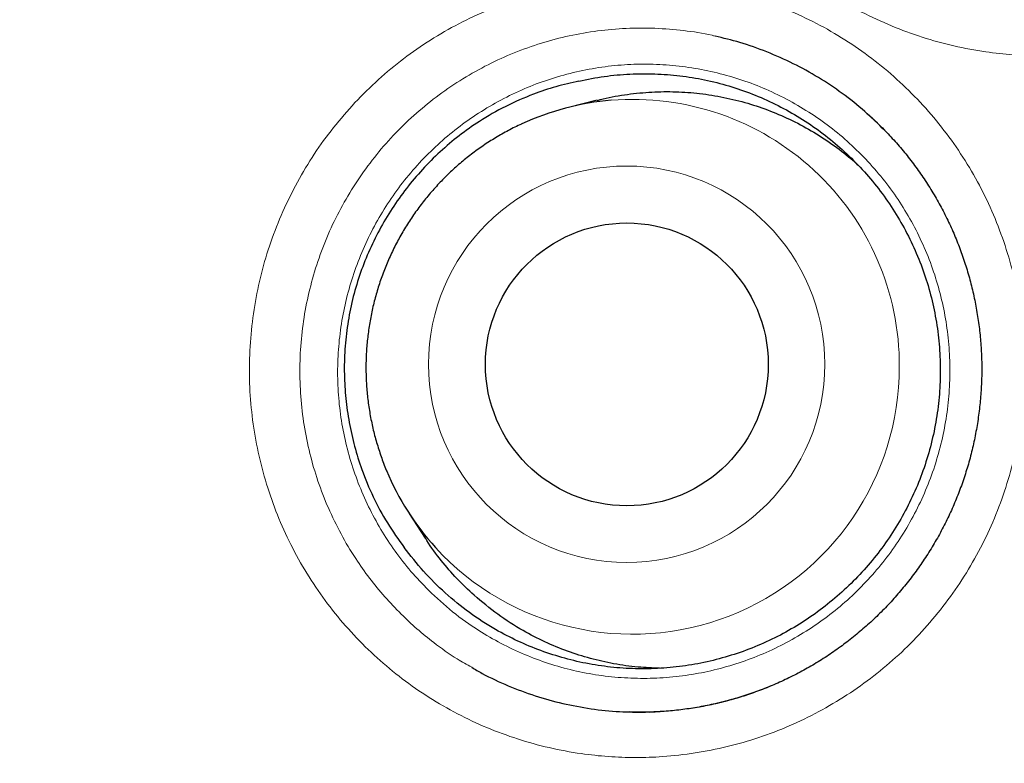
# Model space of a CAD drawing. Header units: millimetres. Extents: x 8 to 761, y 12 to 790.
# Tile 150 of 240: x 340.77 to 345.03, y 774.9 to 778.12. Entities that reach past the tile are written whole.
import ezdxf

# ---------------------------------------------------------------- set-up
doc = ezdxf.new("R2010")
doc.units = ezdxf.units.MM

msp = doc.modelspace()

# ---------------------------------------------------------------- linework, layer by layer
at = {"color": 7, "linetype": 'Continuous', "lineweight": 30}
for p, q in [((343.2648, 777.7725), (343.1419, 777.7417)), ((344.5222, 777.6295), (344.5105, 777.6413)), ((342.4519, 775.9834), (342.521, 775.8773)), ((343.4931, 775.1245), (343.5169, 775.1261))]:
    msp.add_line(p, q, dxfattribs=at)
at = {"color": 252, "linetype": 'Continuous', "lineweight": 0}
msp.add_line((343.5169, 775.1261), (343.6007, 775.1318), dxfattribs=at)
for centre, radius in [((354.3863, 772.3141), 16.6978), ((354.3863, 772.3141), 15.9984), ((343.3934, 776.63), 0.8578)]:
    msp.add_circle(centre, radius, dxfattribs=at)
at = {"color": 7, "linetype": 'Continuous', "lineweight": 30}
for centre, radius in [((354.3863, 772.3141), 16.1738), ((343.3939, 776.6294), 0.6121)]:
    msp.add_circle(centre, radius, dxfattribs=at)
for centre, radius, start, end in [((343.4225, 776.6225), 1.1539, 94.7718, 114.7471), ((343.4191, 776.6132), 1.1542, 202.5782, 222.3043)]:
    msp.add_arc(centre, radius, start, end, dxfattribs=at)
at = {"color": 252, "linetype": 'Continuous', "lineweight": 0}
for centre, radius, start, end in [((343.4213, 776.624), 1.1523, 359.7229, 94.714), ((343.4176, 776.6173), 1.1559, 222.5028, 0.0548)]:
    msp.add_arc(centre, radius, start, end, dxfattribs=at)
at = {"color": 7, "linetype": 'Continuous', "lineweight": 30}
for points, knots in [([(354.3863, 790.1661), (354.356, 790.1662), (354.2433, 790.1666), (354.0484, 790.1638), (353.8012, 790.1575), (353.5541, 790.1475), (353.3066, 790.1342), (353.0591, 790.1173), (352.8118, 790.097), (352.5646, 790.0733), (352.3174, 790.046), (352.0703, 790.0153), (351.8233, 789.9811), (351.5764, 789.9435), (351.3299, 789.9024), (351.0842, 789.8578), (350.8392, 789.8099), (350.5949, 789.7586), (350.3512, 789.7038), (350.1083, 789.6457), (349.866, 789.5841), (349.6249, 789.5193), (349.385, 789.4511), (349.1464, 789.3797), (348.9087, 789.305), (348.672, 789.227), (348.4367, 789.1457), (348.2028, 789.0613), (347.9705, 788.9738), (347.74, 788.8833), (347.5105, 788.7894), (347.2819, 788.6922), (347.0543, 788.5916), (346.8283, 788.488), (346.604, 788.3812), (346.3814, 788.2715), (346.1603, 788.1586), (345.9407, 788.0426), (345.7228, 787.9235), (345.5064, 787.8013), (345.2915, 787.676), (345.0782, 787.5476), (344.8663, 787.416), (344.6559, 787.2812), (344.447, 787.1433), (344.2395, 787.0021), (344.0336, 786.8578), (343.8298, 786.7108), (343.6285, 786.5612), (343.4298, 786.4094), (343.2337, 786.255), (343.04, 786.0983), (342.8488, 785.939), (342.6601, 785.7773), (342.4738, 785.6131), (342.29, 785.4464), (342.1085, 785.2773), (341.9294, 785.1056), (341.7528, 784.9314), (341.5785, 784.7547), (341.4066, 784.5754), (341.2371, 784.3937), (341.0699, 784.2093), (340.9051, 784.0224), (340.7427, 783.833), (340.5829, 783.6413), (340.4257, 783.4472), (340.2711, 783.2508), (340.1191, 783.0521), (339.9698, 782.8513), (339.8233, 782.6483), (339.6796, 782.4433), (339.5389, 782.2365), (339.4011, 782.0278), (339.2662, 781.8173), (339.1342, 781.6049), (339.0053, 781.3908), (338.8795, 781.175), (338.7566, 780.9576), (338.6368, 780.7384), (338.52, 780.5175), (338.4065, 780.2953), (338.2962, 780.0719), (338.1893, 779.8474), (338.0854, 779.6212), (337.9847, 779.3937), (337.8872, 779.1648), (337.7931, 778.935), (337.7023, 778.7042), (337.6149, 778.4726), (337.5307, 778.2395), (337.4495, 778.0048), (337.3714, 777.7685), (337.2966, 777.531), (337.2251, 777.2923), (337.1568, 777.0525), (337.0918, 776.8115), (337.0301, 776.5692), (336.9716, 776.3257), (336.9164, 776.0813), (336.8647, 775.836), (336.8164, 775.5901), (336.7715, 775.3437), (336.73, 775.0967), (336.692, 774.8491), (336.6574, 774.6009), (336.6262, 774.3521), (336.5986, 774.1033), (336.5744, 773.8545), (336.5538, 773.6058), (336.5366, 773.3569), (336.5228, 773.1079), (336.5126, 772.859), (336.5058, 772.6102), (336.5025, 772.3617), (336.5026, 772.1132), (336.5062, 771.8644), (336.5133, 771.6153), (336.5238, 771.366), (336.5378, 771.117), (336.5553, 770.8682), (336.5763, 770.6197), (336.6007, 770.3715), (336.6285, 770.1236), (336.6598, 769.876), (336.6946, 769.6287), (336.7329, 769.3817), (336.7746, 769.135), (336.8198, 768.8886), (336.8685, 768.6425), (336.9206, 768.3967), (336.9762, 768.1513), (337.0352, 767.9065), (337.0976, 767.6628), (337.1631, 767.4206), (337.2319, 767.1798), (337.3038, 766.9404), (337.379, 766.7024), (337.4573, 766.4658), (337.5389, 766.2305), (337.6237, 765.9965), (337.7117, 765.7638), (337.8029, 765.5324), (337.8974, 765.3022), (337.9951, 765.0733), (338.0961, 764.8456), (338.2003, 764.6191), (338.3078, 764.3938), (338.4186, 764.1697), (338.5326, 763.9469), (338.6497, 763.7256), (338.77, 763.5058), (338.8934, 763.2874), (339.0201, 763.0704), (339.1499, 762.855), (339.2827, 762.6413), (339.4183, 762.4296), (339.5565, 762.2203), (339.6976, 762.0129), (339.8415, 761.8076), (339.9883, 761.6041), (340.1379, 761.4027), (340.2901, 761.2036), (340.4451, 761.0066), (340.6027, 760.8118), (340.7631, 760.619), (340.9262, 760.4285), (341.0918, 760.2404), (341.2598, 760.0548), (341.4303, 759.8717), (341.6031, 759.6911), (341.7784, 759.513), (341.9561, 759.3374), (342.1363, 759.1642), (342.319, 758.9935), (342.504, 758.8254), (342.6915, 758.6597), (342.8815, 758.4964), (343.0743, 758.3353), (343.2696, 758.1766), (343.4672, 758.0205), (343.6668, 757.8672), (343.8682, 757.7171), (344.021, 757.6057), (344.1071, 757.5452), (344.1249, 757.5327)], [0, 0, 0, 0, 0.002, 0.00746, 0.0129, 0.018358, 0.023828, 0.029298, 0.034772, 0.04025, 0.045733, 0.051225, 0.056726, 0.062237, 0.067749, 0.073257, 0.078764, 0.08427, 0.089777, 0.095286, 0.100799, 0.106317, 0.111809, 0.117302, 0.122799, 0.128296, 0.133789, 0.139275, 0.14475, 0.150212, 0.155665, 0.16116, 0.166647, 0.17213, 0.177608, 0.183084, 0.188559, 0.194035, 0.199512, 0.204993, 0.210479, 0.215971, 0.221471, 0.226982, 0.232503, 0.238037, 0.243586, 0.24914, 0.254667, 0.260182, 0.265687, 0.271182, 0.27667, 0.282151, 0.287628, 0.293101, 0.298572, 0.304043, 0.309515, 0.314989, 0.320466, 0.325948, 0.331437, 0.336933, 0.34244, 0.347943, 0.35345, 0.358963, 0.364482, 0.370003, 0.375526, 0.381048, 0.386566, 0.392077, 0.397597, 0.403112, 0.408623, 0.414132, 0.41964, 0.425149, 0.430661, 0.436175, 0.441659, 0.447145, 0.452634, 0.458124, 0.463612, 0.469092, 0.474563, 0.480021, 0.485472, 0.490962, 0.496452, 0.501944, 0.507439, 0.512938, 0.518444, 0.523957, 0.529479, 0.535013, 0.540541, 0.546067, 0.551591, 0.557115, 0.56264, 0.568168, 0.5737, 0.579228, 0.584735, 0.59024, 0.595743, 0.601243, 0.606739, 0.612228, 0.617711, 0.623186, 0.62867, 0.634176, 0.639679, 0.645179, 0.650679, 0.656179, 0.66168, 0.667182, 0.672687, 0.678195, 0.683708, 0.689227, 0.694752, 0.700285, 0.705826, 0.711377, 0.716937, 0.722487, 0.728021, 0.733544, 0.739056, 0.744561, 0.750058, 0.755551, 0.761039, 0.766526, 0.772012, 0.7775, 0.782989, 0.788482, 0.793981, 0.799486, 0.805, 0.810525, 0.816047, 0.821568, 0.827102, 0.832646, 0.838196, 0.843746, 0.849292, 0.854829, 0.860349, 0.865887, 0.871422, 0.876953, 0.882482, 0.888009, 0.893537, 0.899067, 0.9046, 0.910131, 0.915652, 0.921169, 0.926682, 0.932193, 0.937703, 0.943215, 0.948729, 0.95425, 0.959757, 0.965284, 0.970827, 0.97638, 0.981938, 0.987492, 0.993034, 0.998559, 1, 1, 1, 1]), ([(370.8658, 772.3141), (370.8646, 772.4651), (370.8622, 772.7671), (370.8428, 773.2198), (370.8119, 773.6717), (370.7683, 774.1227), (370.7124, 774.5723), (370.6442, 775.0202), (370.5636, 775.466), (370.4694, 775.9165), (370.3609, 776.3711), (370.2375, 776.8294), (370.1009, 777.284), (369.9513, 777.7344), (369.7887, 778.1803), (369.6161, 778.6147), (369.4341, 779.0375), (369.2437, 779.4485), (369.042, 779.8542), (368.8292, 780.2542), (368.6055, 780.6481), (368.371, 781.0358), (368.126, 781.4169), (367.8666, 781.797), (367.5923, 782.1756), (367.3029, 782.5517), (367.0028, 782.9194), (366.6922, 783.2783), (366.3714, 783.6281), (366.0456, 783.9633), (365.7158, 784.2843), (365.3825, 784.5911), (365.0409, 784.8887), (364.6912, 785.1768), (364.3338, 785.4552), (363.9689, 785.7236), (363.5967, 785.982), (363.2115, 786.2339), (362.8133, 786.4786), (362.4019, 786.7154), (361.9839, 786.9403), (361.5596, 787.153), (361.1294, 787.3534), (360.7002, 787.5384), (360.2726, 787.7087), (359.8472, 787.8647), (359.4177, 788.0089), (358.9845, 788.1413), (358.5477, 788.2617), (358.1078, 788.37), (357.6651, 788.4662), (357.2129, 788.5516), (356.7513, 788.6253), (356.2806, 788.6866), (355.8084, 788.7344), (355.335, 788.7685), (354.8608, 788.789), (354.3934, 788.7958), (353.9333, 788.7894), (353.4806, 788.7708), (353.0286, 788.7397), (352.5777, 788.6961), (352.1281, 788.6402), (351.6802, 788.572), (351.2344, 788.4915), (350.7839, 788.3973), (350.3292, 788.2887), (349.8709, 788.1653), (349.4164, 788.0287), (348.9659, 787.8791), (348.52, 787.7166), (348.0856, 787.5439), (347.6629, 787.362), (347.2518, 787.1715), (346.8462, 786.9698), (346.4462, 786.757), (346.0522, 786.5333), (345.6646, 786.2989), (345.2835, 786.0539), (344.9033, 785.7944), (344.5248, 785.5202), (344.1486, 785.2308), (343.781, 784.9306), (343.4221, 784.62), (343.0723, 784.2992), (342.737, 783.9735), (342.4161, 783.6436), (342.1092, 783.3103), (341.8116, 782.9687), (341.5235, 782.6191), (341.2452, 782.2617), (340.9767, 781.8967), (340.7184, 781.5245), (340.4665, 781.1394), (340.2217, 780.7411), (339.9849, 780.3298), (339.7601, 779.9118), (339.5474, 779.4875), (339.347, 779.0572), (339.1619, 778.628), (338.9917, 778.2004), (338.8357, 777.7751), (338.6915, 777.3456), (338.5591, 776.9123), (338.4387, 776.4756), (338.3303, 776.0357), (338.2341, 775.5929), (338.1488, 775.1407), (338.075, 774.6791), (338.0137, 774.2085), (337.9659, 773.7363), (337.9318, 773.2629), (337.9113, 772.7887), (337.9046, 772.3213), (337.9109, 771.8611), (337.9296, 771.4084), (337.9607, 770.9565), (338.0042, 770.5055), (338.0601, 770.0559), (338.1283, 769.608), (338.2089, 769.1622), (338.3031, 768.7117), (338.4116, 768.2571), (338.535, 767.7988), (338.6716, 767.3442), (338.8213, 766.8938), (338.9838, 766.4479), (339.1564, 766.0135), (339.3384, 765.5907), (339.5289, 765.1797), (339.7306, 764.774), (339.9433, 764.374), (340.167, 763.9801), (340.4015, 763.5924), (340.6465, 763.2113), (340.9059, 762.8312), (341.1802, 762.4526), (341.4696, 762.0765), (341.7697, 761.7088), (342.0803, 761.3499), (342.4011, 761.0001), (342.7269, 760.6649), (343.0567, 760.3439), (343.39, 760.0371), (343.7316, 759.7395), (344.0813, 759.4514), (344.4387, 759.173), (344.8036, 758.9045), (345.1758, 758.6462), (345.561, 758.3943), (345.9592, 758.1496), (346.3706, 757.9128), (346.7886, 757.6879), (347.2129, 757.4752), (347.6431, 757.2748), (348.0723, 757.0898), (348.4999, 756.9195), (348.9253, 756.7635), (349.3548, 756.6193), (349.788, 756.4869), (350.2248, 756.3665), (350.6647, 756.2582), (351.1074, 756.162), (351.5597, 756.0766), (352.0212, 756.0029), (352.4919, 755.9415), (352.9641, 755.8938), (353.4375, 755.8596), (353.9117, 755.8392), (354.3791, 755.8324), (354.8393, 755.8387), (355.2919, 755.8574), (355.7439, 755.8885), (356.1949, 755.9321), (356.6444, 755.988), (357.0923, 756.0562), (357.5381, 756.1367), (357.9886, 756.2309), (358.4433, 756.3394), (358.9016, 756.4629), (359.3561, 756.5995), (359.8066, 756.7491), (360.2525, 756.9116), (360.6869, 757.0843), (361.1096, 757.2662), (361.5207, 757.4567), (361.9263, 757.6584), (362.3263, 757.8712), (362.7203, 758.0949), (363.108, 758.3293), (363.489, 758.5743), (363.8692, 758.8338), (364.2477, 759.108), (364.6239, 759.3974), (364.9916, 759.6976), (365.3504, 760.0082), (365.7002, 760.329), (366.0355, 760.6547), (366.3564, 760.9846), (366.6633, 761.3179), (366.9609, 761.6595), (367.249, 762.0091), (367.5274, 762.3665), (367.7958, 762.7315), (368.0541, 763.1037), (368.306, 763.4888), (368.5508, 763.8871), (368.7876, 764.2984), (369.0124, 764.7164), (369.2251, 765.1407), (369.4255, 765.571), (369.6106, 766.0002), (369.7809, 766.4278), (369.9368, 766.8531), (370.081, 767.2826), (370.2134, 767.7159), (370.3338, 768.1526), (370.4422, 768.5925), (370.5384, 769.0352), (370.6237, 769.4875), (370.6975, 769.9491), (370.7588, 770.4197), (370.8066, 770.8919), (370.8405, 771.3653), (370.8618, 771.8395), (370.8644, 772.1559), (370.8658, 772.3141)], [0, 0, 0, 0, 0.004375, 0.00875, 0.013125, 0.0175, 0.021875, 0.02625, 0.030625, 0.035, 0.039583, 0.044167, 0.04875, 0.053333, 0.057917, 0.0625, 0.066875, 0.07125, 0.075625, 0.08, 0.084375, 0.08875, 0.093125, 0.0975, 0.102083, 0.106667, 0.11125, 0.115833, 0.120417, 0.125, 0.129375, 0.13375, 0.138125, 0.1425, 0.146875, 0.15125, 0.155625, 0.16, 0.164583, 0.169167, 0.17375, 0.178333, 0.182917, 0.1875, 0.191875, 0.19625, 0.200625, 0.205, 0.209375, 0.21375, 0.218125, 0.2225, 0.227083, 0.231667, 0.23625, 0.240833, 0.245417, 0.25, 0.254375, 0.25875, 0.263125, 0.2675, 0.271875, 0.27625, 0.280625, 0.285, 0.289583, 0.294167, 0.29875, 0.303333, 0.307917, 0.3125, 0.316875, 0.32125, 0.325625, 0.33, 0.334375, 0.33875, 0.343125, 0.3475, 0.352083, 0.356667, 0.36125, 0.365833, 0.370417, 0.375, 0.379375, 0.38375, 0.388125, 0.3925, 0.396875, 0.40125, 0.405625, 0.41, 0.414583, 0.419167, 0.42375, 0.428333, 0.432917, 0.4375, 0.441875, 0.44625, 0.450625, 0.455, 0.459375, 0.46375, 0.468125, 0.4725, 0.477083, 0.481667, 0.48625, 0.490833, 0.495417, 0.5, 0.504375, 0.50875, 0.513125, 0.5175, 0.521875, 0.52625, 0.530625, 0.535, 0.539583, 0.544167, 0.54875, 0.553333, 0.557917, 0.5625, 0.566875, 0.57125, 0.575625, 0.58, 0.584375, 0.58875, 0.593125, 0.5975, 0.602083, 0.606667, 0.61125, 0.615833, 0.620417, 0.625, 0.629375, 0.63375, 0.638125, 0.6425, 0.646875, 0.65125, 0.655625, 0.66, 0.664583, 0.669167, 0.67375, 0.678333, 0.682917, 0.6875, 0.691875, 0.69625, 0.700625, 0.705, 0.709375, 0.71375, 0.718125, 0.7225, 0.727083, 0.731667, 0.73625, 0.740833, 0.745417, 0.75, 0.754375, 0.75875, 0.763125, 0.7675, 0.771875, 0.77625, 0.780625, 0.785, 0.789583, 0.794167, 0.79875, 0.803333, 0.807917, 0.8125, 0.816875, 0.82125, 0.825625, 0.83, 0.834375, 0.83875, 0.843125, 0.8475, 0.852083, 0.856667, 0.86125, 0.865833, 0.870417, 0.875, 0.879375, 0.88375, 0.888125, 0.8925, 0.896875, 0.90125, 0.905625, 0.91, 0.914583, 0.919167, 0.92375, 0.928333, 0.932917, 0.9375, 0.941875, 0.94625, 0.950625, 0.955, 0.959375, 0.96375, 0.968125, 0.9725, 0.977083, 0.981667, 0.98625, 0.990833, 0.995417, 1, 1, 1, 1]), ([(344.5106, 777.6419), (344.4821, 777.6698), (344.424, 777.7268), (344.3275, 777.8031), (344.2241, 777.8725), (344.1151, 777.9326), (344.0012, 777.9831), (343.8879, 778.0234), (343.8115, 778.0417), (343.7756, 778.0502)], [0, 0, 0, 0, 0.140147, 0.286335, 0.432002, 0.57767, 0.723858, 0.870046, 1, 1, 1, 1]), ([(343.1864, 777.8556), (343.2229, 777.863), (343.2958, 777.8776), (343.406, 777.8874), (343.5154, 777.8883), (343.6236, 777.8798), (343.7306, 777.8624), (343.8356, 777.836), (343.938, 777.8007), (344.0371, 777.7568), (344.1322, 777.7049), (344.2225, 777.6451), (344.3074, 777.5778), (344.3863, 777.5034), (344.4589, 777.4227), (344.5243, 777.3363), (344.582, 777.2445), (344.6319, 777.1481), (344.6737, 777.0478), (344.7068, 776.9445), (344.731, 776.8386), (344.7462, 776.7309), (344.7525, 776.6223), (344.7496, 776.5137), (344.7374, 776.4057), (344.7163, 776.299), (344.6863, 776.1943), (344.6478, 776.0926), (344.6007, 775.9947), (344.5455, 775.9009), (344.4827, 775.812), (344.4128, 775.7287), (344.3361, 775.6518), (344.2531, 775.5816), (344.1646, 775.5184), (344.0713, 775.463), (343.9735, 775.4158), (343.8721, 775.377), (343.7678, 775.3468), (343.6616, 775.3254), (343.5539, 775.3133), (343.4454, 775.3103), (343.3372, 775.3164), (343.2299, 775.3315), (343.1244, 775.3558), (343.0212, 775.389), (342.9211, 775.4306), (342.817, 775.4847), (342.711, 775.5534), (342.6066, 775.6381), (342.5115, 775.7322), (342.4572, 775.802), (342.4301, 775.837)], [0, 0, 0, 0, 0.020191, 0.040382, 0.059954, 0.079595, 0.099236, 0.118807, 0.138378, 0.158019, 0.17766, 0.197231, 0.216802, 0.236443, 0.256084, 0.275655, 0.295226, 0.314867, 0.334508, 0.354079, 0.373651, 0.393292, 0.412933, 0.432504, 0.452075, 0.471716, 0.491357, 0.510928, 0.530499, 0.55014, 0.569781, 0.589352, 0.608923, 0.628564, 0.648205, 0.667776, 0.687348, 0.706989, 0.72663, 0.746201, 0.765772, 0.785413, 0.805054, 0.824625, 0.844196, 0.863837, 0.883478, 0.903049, 0.927517, 0.951986, 0.975993, 1, 1, 1, 1]), ([(343.1864, 777.8556), (343.153, 777.848), (343.0863, 777.8327), (342.9799, 777.7967), (342.8683, 777.7479), (342.761, 777.6868), (342.6667, 777.62), (342.5844, 777.5504), (342.5082, 777.4742), (342.4387, 777.392), (342.3764, 777.3043), (342.3214, 777.2116), (342.2742, 777.1148), (342.235, 777.0142), (342.2049, 776.9101), (342.1838, 776.8032), (342.172, 776.695), (342.1694, 776.5875), (342.1759, 776.4814), (342.1908, 776.3772), (342.2139, 776.2745), (342.2475, 776.1666), (342.2942, 776.0551), (342.355, 775.9414), (342.4051, 775.8718), (342.4301, 775.837)], [0, 0, 0, 0, 0.040016, 0.080031, 0.131136, 0.182236, 0.224019, 0.265954, 0.307898, 0.349691, 0.39144, 0.433335, 0.475225, 0.516968, 0.559149, 0.601492, 0.643841, 0.68603, 0.726867, 0.76784, 0.808811, 0.849648, 0.899725, 0.949933, 1, 1, 1, 1]), ([(343.265, 777.7717), (343.274, 777.7742), (343.3171, 777.7863), (343.3965, 777.7992), (343.5015, 777.8097), (343.606, 777.8106), (343.7103, 777.8031), (343.8145, 777.7864), (343.9169, 777.761), (344.0158, 777.7273), (344.1115, 777.6855), (344.2043, 777.6353), (344.2921, 777.5769), (344.3559, 777.5285), (344.3882, 777.4979), (344.3955, 777.491)], [0, 0, 0, 0, 0.022857, 0.11057, 0.198282, 0.283519, 0.368755, 0.456468, 0.544181, 0.629417, 0.714654, 0.802367, 0.890079, 0.975316, 1, 1, 1, 1]), ([(344.43, 777.7183), (344.4362, 777.7129), (344.4605, 777.6921), (344.5005, 777.6531), (344.5497, 777.6014), (344.5962, 777.5473), (344.6401, 777.4909), (344.6814, 777.4323), (344.7198, 777.3718), (344.7552, 777.3095), (344.7875, 777.2457), (344.8166, 777.1807), (344.8423, 777.1143), (344.8649, 777.0467), (344.8843, 776.9778), (344.9005, 776.9077), (344.9133, 776.8368), (344.9227, 776.7655), (344.9286, 776.6941), (344.931, 776.6229), (344.9299, 776.5519), (344.9254, 776.4807), (344.9174, 776.4094), (344.906, 776.3383), (344.8912, 776.2677), (344.873, 776.198), (344.8516, 776.1295), (344.827, 776.0626), (344.7993, 775.997), (344.7683, 775.9327), (344.7342, 775.8697), (344.697, 775.8081), (344.6568, 775.7484), (344.6138, 775.6907), (344.5682, 775.6352), (344.5201, 775.5823), (344.4696, 775.5318), (344.4167, 775.4837), (344.3614, 775.4382), (344.304, 775.3954), (344.2446, 775.3554), (344.1833, 775.3183), (344.1202, 775.2842), (344.0555, 775.2532), (343.9895, 775.2253), (343.9223, 775.2008), (343.8542, 775.1796), (343.7851, 775.1616), (343.7153, 775.1471), (343.6447, 775.136), (343.5737, 775.1282), (343.5023, 775.1241), (343.4456, 775.123), (343.4128, 775.1244), (343.4039, 775.1248)], [0, 0, 0, 0, 0.006794, 0.026571, 0.046238, 0.065897, 0.085632, 0.105415, 0.125214, 0.144991, 0.164711, 0.184344, 0.203908, 0.223525, 0.243272, 0.2631, 0.282954, 0.302769, 0.322485, 0.342055, 0.361559, 0.381158, 0.400896, 0.420721, 0.44058, 0.460406, 0.480138, 0.499725, 0.519233, 0.538858, 0.55858, 0.578366, 0.598181, 0.617984, 0.637737, 0.657406, 0.67701, 0.696704, 0.716412, 0.736123, 0.755843, 0.775579, 0.795337, 0.815127, 0.834903, 0.8546, 0.874277, 0.893952, 0.913634, 0.933335, 0.953063, 0.972827, 0.992603, 1, 1, 1, 1]), ([(342.9393, 777.6703), (342.9387, 777.67), (342.9188, 777.6615), (342.8807, 777.6417), (342.8254, 777.6107), (342.7721, 777.5764), (342.7206, 777.5393), (342.6713, 777.4995), (342.6242, 777.457), (342.5795, 777.412), (342.5373, 777.3646), (342.4977, 777.3149), (342.4609, 777.2632), (342.427, 777.2095), (342.3961, 777.1541), (342.3682, 777.097), (342.3435, 777.0385), (342.3221, 776.9788), (342.3039, 776.918), (342.289, 776.8562), (342.2776, 776.7938), (342.2696, 776.7308), (342.265, 776.6675), (342.2639, 776.604), (342.2662, 776.5406), (342.2721, 776.4774), (342.2813, 776.4147), (342.294, 776.3525), (342.31, 776.2911), (342.3297, 776.2309), (342.3442, 776.1906), (342.3531, 776.1708), (342.3533, 776.1703)], [0, 0, 0, 0, 0.001019, 0.036648, 0.072279, 0.107912, 0.143548, 0.179186, 0.214826, 0.250468, 0.286112, 0.321758, 0.357405, 0.393054, 0.428705, 0.464356, 0.500008, 0.535661, 0.571313, 0.606966, 0.642619, 0.678271, 0.713922, 0.749573, 0.785222, 0.82087, 0.856516, 0.89216, 0.927803, 0.963443, 0.999081, 1, 1, 1, 1]), ([(342.7327, 775.6302), (342.7075, 775.6538), (342.6572, 775.701), (342.5895, 775.7808), (342.5441, 775.8397), (342.5236, 775.8739), (342.5214, 775.8775)], [0, 0, 0, 0, 0.3171741, 0.6343481, 0.9607368, 1, 1, 1, 1]), ([(343.5354, 775.3143), (343.5043, 775.3154), (343.4377, 775.3178), (343.3376, 775.3323), (343.2357, 775.3552), (343.136, 775.3868), (343.0385, 775.4269), (342.9369, 775.4796), (342.833, 775.5456), (342.7662, 775.6019), (342.7327, 775.6302)], [0, 0, 0, 0, 0.105833, 0.226598, 0.343953, 0.461309, 0.582074, 0.702839, 0.850595, 1, 1, 1, 1]), ([(342.7223, 775.3182), (342.7373, 775.3093), (342.788, 775.2792), (342.8796, 775.2375), (342.996, 775.1936), (343.1161, 775.1604), (343.2385, 775.1375), (343.3586, 775.1244), (343.4377, 775.1243), (343.4751, 775.1243)], [0, 0, 0, 0, 0.066476, 0.224868, 0.382695, 0.540523, 0.698914, 0.857306, 1, 1, 1, 1]), ([(343.5172, 775.1265), (343.521, 775.1266), (343.5489, 775.1274), (343.6006, 775.1323), (343.6722, 775.1412), (343.7435, 775.154), (343.8142, 775.17), (343.884, 775.1895), (343.952, 775.2118), (343.996, 775.2293), (344.0176, 775.2378)], [0, 0, 0, 0, 0.022665, 0.162234, 0.30238, 0.442925, 0.583679, 0.724402, 0.864878, 1, 1, 1, 1])]:
    msp.add_open_spline(points, degree=3, knots=knots, dxfattribs=at)
at = {"color": 252, "linetype": 'Continuous', "lineweight": 0}
for points, knots in [([(354.3863, 789.9146), (354.2222, 789.9132), (353.8939, 789.9105), (353.4018, 789.8888), (352.9104, 789.8543), (352.4202, 789.8059), (351.9284, 789.7434), (351.4353, 789.6666), (350.9411, 789.5751), (350.4497, 789.4697), (349.9615, 789.3504), (349.4819, 789.2187), (349.0109, 789.075), (348.5488, 788.9199), (348.0911, 788.752), (347.6384, 788.5715), (347.1909, 788.3783), (346.7489, 788.1728), (346.3127, 787.955), (345.8754, 787.7214), (345.4375, 787.4713), (344.9999, 787.2042), (344.5701, 786.9245), (344.1555, 786.6374), (343.7558, 786.3436), (343.3709, 786.044), (342.9944, 785.7339), (342.6266, 785.4136), (342.2679, 785.0832), (341.9185, 784.7428), (341.5786, 784.3929), (341.243, 784.0275), (340.9125, 783.6464), (340.5878, 783.2493), (340.2748, 782.843), (339.9782, 782.434), (339.6976, 782.0232), (339.4324, 781.6111), (339.1787, 781.1918), (338.9366, 780.7656), (338.7064, 780.333), (338.4884, 779.8944), (338.2828, 779.4499), (338.0897, 778.9998), (337.9091, 778.5445), (337.7414, 778.0844), (337.5866, 777.6198), (337.4448, 777.1511), (337.3159, 776.6786), (337.1981, 776.1945), (337.0922, 775.699), (336.9992, 775.1923), (336.9209, 774.6831), (336.8584, 774.18), (336.8109, 773.6834), (336.7778, 773.1937), (336.7582, 772.7033), (336.7523, 772.2126), (336.7602, 771.722), (336.7818, 771.2317), (336.817, 770.7422), (336.8665, 770.2454), (336.9312, 769.7419), (337.0117, 769.2319), (337.107, 768.7246), (337.2152, 768.2277), (337.3356, 767.7416), (337.4673, 767.2664), (337.6122, 766.795), (337.77, 766.3279), (337.9408, 765.8654), (338.1246, 765.4077), (338.3211, 764.9554), (338.5337, 764.501), (338.7631, 764.0453), (339.0098, 763.5888), (339.2696, 763.1397), (339.5376, 762.706), (339.8128, 762.2876), (340.0942, 761.8841), (340.3867, 761.4885), (340.6898, 761.1011), (341.0035, 760.7222), (341.3276, 760.352), (341.6617, 759.9909), (342.0116, 759.6333), (342.3776, 759.28), (342.76, 758.9319), (343.1523, 758.5949), (343.5443, 758.2774), (343.9348, 757.9787), (344.323, 757.6979), (344.7186, 757.4275), (345.1211, 757.1677), (345.5304, 756.9188), (345.9463, 756.6809), (346.3684, 756.4542), (346.8033, 756.2355), (347.2511, 756.0257), (347.7118, 755.8256), (348.178, 755.6388), (348.6422, 755.4681), (349.1036, 755.3129), (349.5618, 755.1725), (350.0237, 755.0447), (350.4889, 754.9296), (350.9571, 754.8273), (351.4279, 754.7379), (351.9011, 754.6615), (352.3842, 754.5972), (352.877, 754.5458), (353.3794, 754.5086), (353.8826, 754.4852), (354.2184, 754.4823), (354.3863, 754.4808)], [0, 0, 0, 0, 0.00887, 0.017746, 0.026623, 0.035498, 0.044369, 0.053419, 0.062474, 0.071531, 0.080586, 0.089636, 0.098416, 0.1072, 0.115984, 0.124765, 0.133545, 0.14233, 0.151114, 0.159894, 0.16913, 0.178369, 0.187608, 0.196843, 0.205629, 0.214419, 0.223208, 0.231994, 0.24078, 0.24957, 0.258359, 0.267146, 0.276385, 0.285628, 0.29487, 0.30411, 0.312932, 0.321762, 0.330594, 0.339427, 0.348256, 0.357079, 0.365901, 0.374727, 0.383552, 0.392374, 0.401196, 0.410021, 0.418847, 0.427668, 0.436948, 0.446232, 0.455516, 0.464796, 0.473636, 0.482479, 0.491323, 0.500163, 0.509003, 0.517847, 0.526691, 0.535531, 0.544829, 0.554132, 0.563434, 0.572733, 0.581616, 0.590502, 0.599388, 0.60827, 0.617153, 0.62604, 0.634926, 0.643809, 0.653155, 0.662504, 0.671853, 0.681198, 0.69006, 0.698925, 0.70779, 0.716651, 0.725513, 0.734378, 0.743243, 0.752105, 0.76142, 0.770738, 0.780057, 0.789372, 0.798002, 0.806636, 0.815269, 0.8239, 0.832531, 0.841164, 0.849798, 0.858429, 0.867476, 0.876526, 0.885577, 0.894623, 0.903256, 0.911892, 0.920528, 0.92916, 0.937793, 0.946429, 0.955066, 0.963698, 0.972772, 0.981849, 0.990927, 1, 1, 1, 1]), ([(345.8093, 781.2131), (345.765, 781.2292), (345.6763, 781.2614), (345.5385, 781.2954), (345.3987, 781.3185), (345.2574, 781.3296), (345.1157, 781.3286), (344.9743, 781.3156), (344.8345, 781.2909), (344.6973, 781.2546), (344.5638, 781.2066), (344.4345, 781.1476), (344.3105, 781.078), (344.1929, 780.9983), (344.0826, 780.9089), (343.9799, 780.8104), (343.8858, 780.7037), (343.801, 780.5897), (343.7263, 780.4689), (343.6619, 780.3421), (343.6082, 780.2104), (343.5658, 780.0749), (343.5352, 779.9362), (343.5162, 779.7954), (343.5091, 779.6535), (343.5138, 779.5118), (343.5307, 779.371), (343.5594, 779.232), (343.5995, 779.0959), (343.6509, 778.9639), (343.7134, 778.8369), (343.7865, 778.7154), (343.8694, 778.6005), (343.9616, 778.4931), (344.0627, 778.3941), (344.1719, 778.3039), (344.2883, 778.2231), (344.4109, 778.1524), (344.5392, 778.0926), (344.6722, 778.0438), (344.8089, 778.0062), (344.9405, 777.9817), (345.0656, 777.9684), (345.1835, 777.9643), (345.3093, 777.9686), (345.4424, 777.9837), (345.5817, 778.0115), (345.7182, 778.0507), (345.8508, 778.1012), (345.9787, 778.163), (346.1011, 778.2353), (346.2171, 778.3175), (346.3258, 778.4091), (346.4262, 778.5096), (346.5179, 778.6183), (346.6003, 778.7342), (346.6727, 778.8565), (346.7343, 778.9845), (346.7851, 779.1173), (346.8247, 779.2539), (346.8526, 779.3931), (346.8685, 779.5341), (346.8726, 779.6761), (346.8648, 779.8178), (346.8452, 779.9583), (346.8136, 780.0964), (346.7704, 780.2315), (346.7162, 780.3626), (346.6513, 780.4884), (346.5757, 780.6081), (346.4902, 780.7211), (346.3956, 780.8266), (346.2927, 780.9237), (346.1817, 781.0115), (346.0635, 781.0895), (345.9396, 781.1582), (345.8526, 781.1948), (345.8093, 781.2131)], [0, 0, 0, 0, 0.013399, 0.026847, 0.040294, 0.053694, 0.067093, 0.080541, 0.093988, 0.107387, 0.120787, 0.134234, 0.147682, 0.161081, 0.174481, 0.187928, 0.201375, 0.214775, 0.228174, 0.241622, 0.255069, 0.268469, 0.281868, 0.295315, 0.308763, 0.322162, 0.335562, 0.349009, 0.362456, 0.375856, 0.389255, 0.402703, 0.41615, 0.42955, 0.442949, 0.456396, 0.469844, 0.483243, 0.496643, 0.51009, 0.523538, 0.536937, 0.548109, 0.559294, 0.570465, 0.583865, 0.597312, 0.61076, 0.624159, 0.637559, 0.651006, 0.664453, 0.677853, 0.691252, 0.7047, 0.718147, 0.731547, 0.744946, 0.758393, 0.771841, 0.78524, 0.79864, 0.812087, 0.825534, 0.838934, 0.852333, 0.865781, 0.879228, 0.892628, 0.906027, 0.919474, 0.932922, 0.946321, 0.959717, 0.973161, 0.986604, 1, 1, 1, 1]), ([(344.0549, 778.1781), (344.0107, 778.1943), (343.9221, 778.2266), (343.7845, 778.2607), (343.6448, 778.284), (343.5036, 778.2952), (343.3621, 778.2942), (343.2209, 778.2813), (343.0812, 778.2567), (342.9442, 778.2205), (342.8108, 778.1726), (342.6817, 778.1135), (342.5579, 778.044), (342.4404, 777.9644), (342.3302, 777.8749), (342.2277, 777.7764), (342.1338, 777.6697), (342.0491, 777.5556), (341.9745, 777.4347), (341.9103, 777.3078), (341.8567, 777.176), (341.8144, 777.0404), (341.7838, 776.9016), (341.765, 776.7606), (341.7579, 776.6186), (341.7627, 776.4767), (341.7797, 776.3358), (341.8084, 776.1966), (341.8485, 776.0604), (341.8999, 775.9282), (341.9624, 775.801), (342.0355, 775.6793), (342.1184, 775.5642), (342.2105, 775.4567), (342.3115, 775.3575), (342.4207, 775.2671), (342.537, 775.1861), (342.6595, 775.1153), (342.7877, 775.0553), (342.9206, 775.0063), (343.0571, 774.9686), (343.1886, 774.944), (343.3136, 774.9306), (343.4314, 774.9263), (343.557, 774.9306), (343.69, 774.9456), (343.8291, 774.9733), (343.9655, 775.0125), (344.0979, 775.0629), (344.2256, 775.1247), (344.3479, 775.197), (344.4637, 775.2792), (344.5722, 775.3708), (344.6725, 775.4713), (344.7641, 775.5801), (344.8464, 775.6961), (344.9186, 775.8184), (344.9801, 775.9465), (345.0307, 776.0794), (345.0702, 776.2161), (345.0981, 776.3554), (345.1139, 776.4966), (345.1179, 776.6387), (345.11, 776.7806), (345.0904, 776.9212), (345.0587, 777.0595), (345.0156, 777.1948), (344.9613, 777.326), (344.8964, 777.452), (344.8208, 777.5719), (344.7354, 777.6851), (344.6409, 777.7908), (344.538, 777.888), (344.4271, 777.976), (344.309, 778.0542), (344.1852, 778.1231), (344.0983, 778.1598), (344.0549, 778.1781)], [0, 0, 0, 0, 0.013399, 0.026847, 0.040294, 0.053694, 0.067093, 0.080541, 0.093988, 0.107387, 0.120787, 0.134234, 0.147682, 0.161081, 0.174481, 0.187928, 0.201375, 0.214775, 0.228174, 0.241622, 0.255069, 0.268469, 0.281868, 0.295315, 0.308763, 0.322162, 0.335562, 0.349009, 0.362456, 0.375856, 0.389255, 0.402703, 0.41615, 0.42955, 0.442949, 0.456396, 0.469844, 0.483243, 0.496643, 0.51009, 0.523538, 0.536937, 0.548109, 0.559295, 0.570466, 0.583866, 0.597313, 0.610761, 0.62416, 0.63756, 0.651007, 0.664454, 0.677854, 0.691253, 0.704701, 0.718148, 0.731547, 0.744947, 0.758394, 0.771842, 0.785241, 0.798641, 0.812088, 0.825535, 0.838935, 0.852334, 0.865782, 0.879229, 0.892629, 0.906028, 0.919475, 0.932923, 0.946322, 0.959718, 0.973161, 0.986604, 1, 1, 1, 1]), ([(343.7756, 778.0502), (343.7713, 778.0514), (343.7269, 778.0629), (343.64, 778.0751), (343.5159, 778.0859), (343.3912, 778.0853), (343.2671, 778.0746), (343.1443, 778.053), (343.0236, 778.0212), (342.906, 777.9795), (342.7923, 777.9281), (342.6835, 777.867), (342.58, 777.797), (342.4826, 777.7185), (342.3922, 777.6323), (342.3096, 777.5386), (342.2349, 777.4382), (342.1689, 777.332), (342.1119, 777.2207), (342.0648, 777.105), (342.0274, 776.9855), (342, 776.8634), (341.983, 776.7396), (341.9767, 776.6148), (341.9808, 776.4898), (341.9952, 776.3657), (342.02, 776.2433), (342.0552, 776.1236), (342.1003, 776.0071), (342.1549, 775.8948), (342.2152, 775.7936), (342.2791, 775.7034), (342.3445, 775.6228), (342.3926, 775.5732), (342.4167, 775.5485)], [0, 0, 0, 0, 0.003518, 0.036136, 0.06887, 0.101605, 0.134222, 0.16684, 0.199574, 0.232309, 0.264926, 0.297544, 0.330278, 0.363012, 0.39563, 0.428248, 0.460982, 0.493716, 0.526334, 0.558952, 0.591686, 0.62442, 0.657038, 0.689656, 0.72239, 0.755124, 0.787742, 0.82036, 0.853094, 0.885828, 0.918446, 0.945619, 0.972826, 1, 1, 1, 1]), ([(342.5353, 775.6516), (342.5095, 775.6784), (342.4578, 775.7321), (342.3892, 775.8207), (342.3277, 775.9143), (342.2744, 776.0128), (342.2298, 776.1155), (342.1938, 776.2217), (342.1669, 776.3306), (342.1491, 776.4413), (342.1409, 776.5531), (342.1421, 776.6654), (342.1526, 776.7772), (342.1724, 776.8877), (342.2016, 776.996), (342.2398, 777.1017), (342.2866, 777.2038), (342.3417, 777.3015), (342.4049, 777.3942), (342.4758, 777.4813), (342.5536, 777.5622), (342.6378, 777.6363), (342.728, 777.7028), (342.8236, 777.7615), (342.9237, 777.8121), (343.0275, 777.8541), (343.1345, 777.887), (343.2439, 777.9108), (343.355, 777.9253), (343.4667, 777.9305), (343.5784, 777.926), (343.6894, 777.9122), (343.7989, 777.8891), (343.9059, 777.8569), (344.0098, 777.8156), (344.1099, 777.7656), (344.2055, 777.7074), (344.2957, 777.6415), (344.38, 777.568), (344.4578, 777.4875), (344.5288, 777.4008), (344.5921, 777.3086), (344.6473, 777.2112), (344.6941, 777.1094), (344.7324, 777.0039), (344.7616, 776.8958), (344.7815, 776.7855), (344.7921, 776.6737), (344.7933, 776.5614), (344.7852, 776.4496), (344.7675, 776.3388), (344.7406, 776.2297), (344.7048, 776.1232), (344.6602, 776.0203), (344.607, 775.9215), (344.5456, 775.8274), (344.4767, 775.7387), (344.4007, 775.6563), (344.3179, 775.5806), (344.229, 775.5122), (344.1348, 775.4513), (344.0359, 775.3986), (343.9329, 775.3547), (343.8265, 775.3195), (343.7176, 775.2933), (343.607, 775.2764), (343.4954, 775.2691), (343.3835, 775.2712), (343.2721, 775.2826), (343.1623, 775.3033), (343.0547, 775.3334), (342.9499, 775.3726), (342.8487, 775.4203), (342.744, 775.4811), (342.6375, 775.5565), (342.5694, 775.6199), (342.5353, 775.6516)], [0, 0, 0, 0, 0.0134, 0.026847, 0.040295, 0.053694, 0.067094, 0.080541, 0.093989, 0.107388, 0.120788, 0.134235, 0.147683, 0.161083, 0.174482, 0.18793, 0.201377, 0.214777, 0.228176, 0.241624, 0.255071, 0.268471, 0.28187, 0.295318, 0.308765, 0.322165, 0.335565, 0.349012, 0.36246, 0.375859, 0.389259, 0.402706, 0.416154, 0.429553, 0.442953, 0.4564, 0.469848, 0.483247, 0.496647, 0.510095, 0.523542, 0.536942, 0.550341, 0.563789, 0.577236, 0.590636, 0.604035, 0.617483, 0.63093, 0.64433, 0.65773, 0.671177, 0.684625, 0.698024, 0.711424, 0.724871, 0.738319, 0.751718, 0.765118, 0.778565, 0.792013, 0.805412, 0.818812, 0.83226, 0.845707, 0.859107, 0.872506, 0.885954, 0.899401, 0.912801, 0.9262, 0.939648, 0.953095, 0.966495, 0.983247, 1, 1, 1, 1]), ([(348.045, 774.9239), (348.027, 774.9546), (347.9909, 775.016), (347.923, 775.113), (347.8409, 775.2141), (347.7423, 775.3164), (347.6356, 775.4101), (347.5215, 775.4945), (347.4006, 775.5687), (347.2738, 775.6325), (347.1421, 775.6855), (347.0065, 775.7273), (346.8679, 775.7571), (346.7271, 775.7753), (346.5852, 775.7817), (346.4435, 775.7761), (346.3028, 775.7583), (346.1638, 775.7288), (346.0278, 775.6877), (345.8959, 775.6355), (345.7689, 775.5721), (345.6476, 775.4981), (345.5328, 775.4143), (345.4255, 775.3213), (345.3266, 775.2193), (345.2365, 775.1093), (345.1558, 774.9922), (345.0853, 774.8689), (345.0257, 774.74), (344.977, 774.6063), (344.9395, 774.4691), (344.9137, 774.3294), (344.9, 774.1879), (344.8982, 774.0457), (344.9082, 773.9038), (344.9288, 773.7712), (344.9579, 773.6485), (344.9931, 773.5357), (345.0389, 773.4182), (345.0973, 773.2975), (345.1698, 773.1752), (345.2521, 773.0594), (345.3437, 772.951), (345.4443, 772.851), (345.5531, 772.7596), (345.669, 772.6776), (345.7913, 772.6058), (345.9194, 772.5447), (346.0522, 772.4946), (346.1888, 772.4557), (346.3279, 772.4285), (346.4689, 772.4134), (346.6109, 772.4101), (346.7526, 772.4187), (346.893, 772.4392), (347.0311, 772.4717), (347.1662, 772.5157), (347.2971, 772.5708), (347.4229, 772.6366), (347.5425, 772.7131), (347.6554, 772.7994), (347.7608, 772.8948), (347.8577, 772.9986), (347.9454, 773.1104), (348.0235, 773.2292), (348.0914, 773.3542), (348.1486, 773.4842), (348.1944, 773.6188), (348.2288, 773.7568), (348.2517, 773.8972), (348.2627, 774.0388), (348.2615, 774.1809), (348.2484, 774.3225), (348.2235, 774.4625), (348.1892, 774.5922), (348.1473, 774.7111), (348.1008, 774.8198), (348.0636, 774.8893), (348.045, 774.9239)], [0, 0, 0, 0, 0.010096, 0.020191, 0.033591, 0.047038, 0.060485, 0.073885, 0.087284, 0.100731, 0.114178, 0.127578, 0.140977, 0.154424, 0.167872, 0.181271, 0.19467, 0.208118, 0.221565, 0.234964, 0.248364, 0.261811, 0.275258, 0.288658, 0.302057, 0.315504, 0.328951, 0.342351, 0.35575, 0.369197, 0.382645, 0.396044, 0.409443, 0.422891, 0.436338, 0.449737, 0.460904, 0.472084, 0.48325, 0.49665, 0.510097, 0.523544, 0.536944, 0.550343, 0.56379, 0.577238, 0.590637, 0.604036, 0.617484, 0.630931, 0.64433, 0.65773, 0.671177, 0.684624, 0.698023, 0.711423, 0.72487, 0.738317, 0.751717, 0.765116, 0.778563, 0.792011, 0.80541, 0.818809, 0.832257, 0.845704, 0.859103, 0.872503, 0.88595, 0.899397, 0.912797, 0.926196, 0.939643, 0.95309, 0.96649, 0.977655, 0.988835, 1, 1, 1, 1]), ([(342.4167, 775.5485), (342.4393, 775.5269), (342.4845, 775.4838), (342.5653, 775.4186), (342.6441, 775.3621), (342.7013, 775.33), (342.7223, 775.3182)], [0, 0, 0, 0, 0.243938, 0.487876, 0.811518, 1, 1, 1, 1])]:
    msp.add_open_spline(points, degree=3, knots=knots, dxfattribs=at)

doc.saveas('drawing.dxf')
